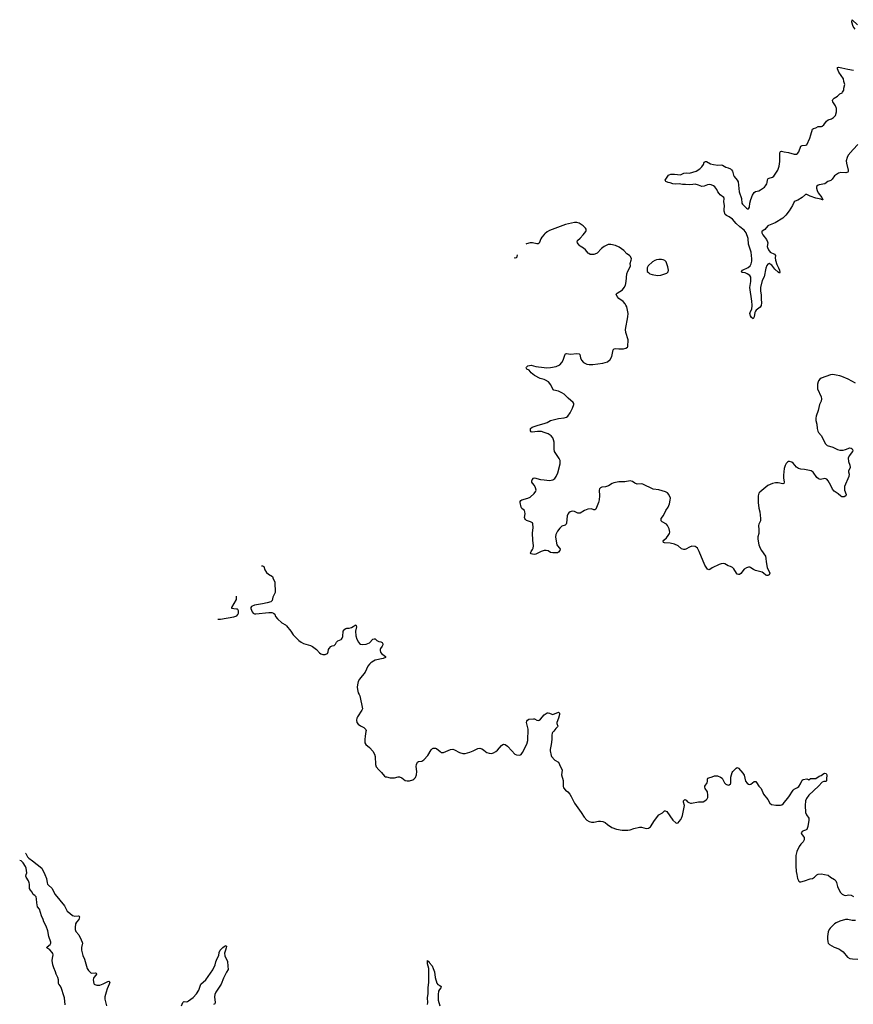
# Model space of a CAD drawing. Header units: inches. Extents: x 1933542 to 2138349, y 524876 to 666658.
# Tile 27 of 81: x 1980783 to 1995429, y 607719 to 625011. Entities that reach past the tile are written whole.
import ezdxf

# ---------------------------------------------------------------- set-up
doc = ezdxf.new("R2010")
doc.units = ezdxf.units.IN
doc.header["$MEASUREMENT"] = 0
for name, color, linetype in [('B9680', 7, 'Continuous'), ('B9681', 7, 'Continuous'), ('B9682', 7, 'Continuous'), ('B9690', 7, 'Continuous'), ('B9691', 7, 'Continuous'), ('B9692', 7, 'Continuous')]:
    doc.layers.add(name, color=color, linetype=linetype)

msp = doc.modelspace()

# ---------------------------------------------------------------- linework, layer by layer
at = {"layer": 'B9680', "color": 6, "elevation": 300}
for points in [[(1981580, 607710), (1981569, 607830), (1981560, 607870), (1981519, 607999), (1981500, 608040), (1981471, 608070), (1981464, 608084), (1981463, 608150), (1981452, 608192), (1981424, 608250), (1981413, 608290), (1981382, 608362), (1981367, 608410), (1981355, 608490), (1981358, 608530), (1981372, 608590), (1981366, 608610), (1981355, 608630), (1981314, 608674), (1981257, 608710), (1981264, 608730), (1981319, 608770), (1981330, 608790), (1981327, 608810), (1981293, 608910), (1981278, 609010), (1981250, 609090), (1981205, 609165), (1981195, 609210), (1981167, 609270), (1981129, 609390), (1981093, 609433), (1981082, 609502), (1981079, 609570), (1981070, 609606), (1981050, 609630), (1981018, 609650), (1981000, 609690), (1980970, 609725), (1980957, 609750), (1980955, 609830), (1980951, 609850), (1980936, 609890), (1980895, 609950), (1980891, 609970), (1980899, 610000)], [(1981224, 610000), (1981256, 609930), (1981266, 609850), (1981274, 609830), (1981290, 609809), (1981350, 609760), (1981406, 609646), (1981570, 609450), (1981616, 609356), (1981662, 609322), (1981710, 609279), (1981750, 609269), (1981816, 609270), (1981826, 609266), (1981834, 609254), (1981820, 609210), (1981781, 609159), (1981765, 609130), (1981755, 609070), (1981755, 609030), (1981770, 608998), (1981821, 608941), (1981861, 608850), (1981883, 608810), (1981886, 608790), (1981866, 608714), (1981867, 608670), (1981894, 608574), (1981919, 608510), (1981969, 608350), (1981990, 608310), (1982030, 608273), (1982050, 608268), (1982109, 608269), (1982125, 608265), (1982130, 608257), (1982132, 608250), (1982123, 608230), (1982088, 608190), (1982078, 608170), (1982074, 608150), (1982086, 608086), (1982093, 608073), (1982104, 608064), (1982138, 608058), (1982190, 608058), (1982250, 608081), (1982330, 608121), (1982350, 608123), (1982364, 608110), (1982356, 608070), (1982317, 607990), (1982304, 607930), (1982277, 607850), (1982278, 607810), (1982307, 607690)], [(1983626, 607690), (1983650, 607750), (1983659, 607761), (1983670, 607768), (1983710, 607764), (1983730, 607768), (1983750, 607779), (1983830, 607836), (1983890, 607904), (1983928, 607970), (1983967, 608073), (1984051, 608149), (1984178, 608322), (1984218, 608410), (1984230, 608463), (1984250, 608522), (1984281, 608579), (1984290, 608630), (1984307, 608670), (1984350, 608718), (1984390, 608748), (1984411, 608750), (1984415, 608735), (1984413, 608713), (1984396, 608670), (1984384, 608616), (1984386, 608570), (1984392, 608550), (1984418, 608510), (1984432, 608470), (1984437, 608390), (1984448, 608330), (1984417, 608283), (1984362, 608178), (1984320, 608070), (1984229, 607930), (1984210, 607890), (1984203, 607850), (1984216, 607750), (1984210, 607730), (1984190, 607717)], [(1987946, 607714), (1987952, 607748), (1987950, 607830), (1987960, 607910), (1987960, 608010), (1987974, 608110), (1987969, 608349), (1987950, 608430), (1987947, 608470), (1987950, 608491), (1987957, 608477), (1987970, 608471), (1987976, 608456), (1988030, 608395), (1988050, 608350), (1988072, 608290), (1988084, 608190), (1988111, 608091), (1988130, 608067), (1988163, 608050), (1988189, 608030), (1988183, 608010), (1988158, 607982), (1988143, 607950), (1988133, 607890), (1988133, 607850), (1988138, 607790), (1988163, 607690)]]:
    msp.add_lwpolyline(points, dxfattribs=at)
at = {"layer": 'B9681', "color": 6}
for points, elevation in [([(1990000, 618689), (1989930, 618712), (1989830, 618763), (1989770, 618811), (1989734, 618854), (1989693, 618873), (1989684, 618896), (1989690, 618910), (1989711, 618929), (1989770, 618945), (1989850, 618918), (1990000, 618901)], 400), ([(1990000, 617761), (1989950, 617777), (1989881, 617779), (1989784, 617764), (1989769, 617770), (1989756, 617790), (1989755, 617830), (1989786, 617854), (1989890, 617892), (1990000, 617921)], 400), ([(1990000, 615687), (1989947, 615673), (1989850, 615625), (1989830, 615620), (1989790, 615624), (1989772, 615632), (1989759, 615650), (1989768, 615670), (1989794, 615706), (1989803, 615730), (1989810, 615770), (1989796, 615870), (1989792, 615992), (1989802, 616090), (1989797, 616157), (1989792, 616172), (1989782, 616182), (1989755, 616195), (1989690, 616216), (1989670, 616234), (1989660, 616250), (1989652, 616270), (1989662, 616330), (1989658, 616370), (1989650, 616390), (1989607, 616427), (1989591, 616451), (1989573, 616530), (1989574, 616550), (1989590, 616568), (1989604, 616576), (1989710, 616606), (1989750, 616626), (1989820, 616690), (1989851, 616729), (1989855, 616750), (1989846, 616790), (1989825, 616830), (1989791, 616870), (1989781, 616890), (1989780, 616910), (1989787, 616930), (1989810, 616960), (1989830, 616964), (1989936, 616936), (1990000, 616929)], 400), ([(1985034, 615420), (1985050, 615422), (1985070, 615407), (1985087, 615350), (1985121, 615301), (1985152, 615272), (1985224, 615230), (1985234, 615190), (1985260, 615150), (1985266, 615130), (1985269, 614950), (1985230, 614870), (1985217, 614810), (1985194, 614790), (1985132, 614768), (1985050, 614750), (1984910, 614727), (1984853, 614707), (1984843, 614690), (1984845, 614670), (1984869, 614609), (1984886, 614586), (1984910, 614579), (1984930, 614579), (1985159, 614599), (1985210, 614597), (1985242, 614590), (1985263, 614570), (1985277, 614530), (1985310, 614488), (1985390, 614418), (1985450, 614381), (1985470, 614364), (1985546, 614270), (1985590, 614205), (1985689, 614109), (1985730, 614079), (1985770, 614058), (1985890, 614020), (1985930, 614001), (1985995, 613950), (1986050, 613890), (1986074, 613874), (1986110, 613860), (1986150, 613861), (1986190, 613882), (1986203, 613910), (1986211, 613950), (1986222, 613970), (1986250, 614003), (1986270, 614013), (1986310, 614021), (1986330, 614042), (1986350, 614080), (1986370, 614102), (1986430, 614124), (1986437, 614130), (1986451, 614150), (1986461, 614179), (1986468, 614270), (1986498, 614310), (1986510, 614320), (1986530, 614327), (1986570, 614326), (1986610, 614336), (1986690, 614383), (1986697, 614370), (1986698, 614350), (1986684, 614270), (1986689, 614190), (1986709, 614129), (1986736, 614076), (1986754, 614054), (1986770, 614044), (1986810, 614036), (1986870, 614042), (1986930, 614070), (1986990, 614129), (1987010, 614140), (1987030, 614138), (1987058, 614110), (1987090, 614092), (1987130, 614087), (1987150, 614073), (1987161, 614050), (1987164, 614030), (1987154, 614010), (1987120, 613970), (1987114, 613950), (1987114, 613930), (1987123, 613903), (1987140, 613880), (1987210, 613830), (1987208, 613810), (1987167, 613793), (1987030, 613763), (1986970, 613730), (1986950, 613713), (1986926, 613690), (1986902, 613658), (1986854, 613550), (1986755, 613430), (1986730, 613389), (1986715, 613330), (1986713, 613290), (1986717, 613250), (1986731, 613190), (1986750, 613159), (1986757, 613137), (1986804, 612910), (1986796, 612884), (1986715, 612770), (1986707, 612747), (1986702, 612710), (1986709, 612670), (1986730, 612640), (1986770, 612610), (1986830, 612578), (1986864, 612544), (1986868, 612530), (1986867, 612510), (1986850, 612430), (1986844, 612370), (1986849, 612309), (1986864, 612284), (1986928, 612230), (1986990, 612162), (1987019, 612110), (1987030, 612070), (1987035, 611930), (1987048, 611890), (1987094, 611834), (1987141, 611790), (1987190, 611724), (1987210, 611714), (1987230, 611714), (1987290, 611694), (1987370, 611697), (1987430, 611715), (1987454, 611714), (1987498, 611698), (1987558, 611650), (1987590, 611642), (1987634, 611646), (1987690, 611662), (1987708, 611672), (1987735, 611705), (1987754, 611750), (1987759, 611810), (1987747, 611893), (1987752, 611928), (1987770, 611971), (1987790, 611984), (1987850, 611990), (1987883, 612010), (1987951, 612089), (1988010, 612190), (1988033, 612210), (1988050, 612217), (1988090, 612218), (1988108, 612210), (1988170, 612156), (1988190, 612144), (1988210, 612139), (1988230, 612140), (1988350, 612196), (1988390, 612201), (1988423, 612190), (1988510, 612139), (1988570, 612121), (1988610, 612124), (1988690, 612148), (1988750, 612170), (1988830, 612213), (1988870, 612216), (1988904, 612204), (1988930, 612190), (1988970, 612152), (1988990, 612140), (1989030, 612127), (1989070, 612125), (1989110, 612135), (1989150, 612160), (1989177, 612183), (1989250, 612266), (1989270, 612284), (1989290, 612287), (1989310, 612281), (1989352, 612252), (1989431, 612170), (1989481, 612110), (1989510, 612099), (1989570, 612095), (1989591, 612109), (1989616, 612144), (1989691, 612289), (1989708, 612352), (1989714, 612550), (1989688, 612670), (1989692, 612690), (1989703, 612710), (1989730, 612726), (1989810, 612734), (1989830, 612731), (1989870, 612708), (1989890, 612703), (1989910, 612708), (1989935, 612725), (1989998, 612802), (1990000, 612803)], 400), ([(1984264, 614482), (1984310, 614485), (1984546, 614526), (1984597, 614543), (1984617, 614563), (1984625, 614590), (1984625, 614630), (1984617, 614650), (1984610, 614656), (1984590, 614661), (1984543, 614663), (1984509, 614670), (1984510, 614690), (1984590, 614830), (1984594, 614884)], 400), ([(1980899, 610000), (1980906, 610030), (1980904, 610070), (1980896, 610110), (1980882, 610142), (1980845, 610205), (1980810, 610240), (1980783, 610246)], 300), ([(1980885, 610371), (1980890, 610367), (1980920, 610310), (1980944, 610284), (1981010, 610240), (1981174, 610110), (1981224, 610000)], 300)]:
    msp.add_lwpolyline(points, dxfattribs=dict(at, elevation=elevation))
at = {"layer": 'B9682', "color": 6, "elevation": 400}
for points in [[(1990000, 621239), (1989959, 621190), (1989940, 621160), (1989910, 621087), (1989890, 621073), (1989870, 621073), (1989790, 621091), (1989750, 621090), (1989690, 621074), (1989675, 621066)], [(1989523, 620881), (1989510, 620827), (1989490, 620822), (1989477, 620826)]]:
    msp.add_lwpolyline(points, dxfattribs=at)
at = {"layer": 'B9690', "color": 6, "elevation": 400}
for points in [[(1994435, 610000), (1994449, 609929), (1994470, 609883), (1994490, 609871), (1994510, 609870), (1994570, 609885), (1994670, 609921), (1994710, 609930), (1994746, 609954), (1994790, 609995), (1994800, 610000)], [(1994922, 610000), (1994987, 609987), (1995029, 609949), (1995098, 609910), (1995121, 609890), (1995136, 609856), (1995151, 609790), (1995167, 609747), (1995204, 609684), (1995233, 609653), (1995270, 609633), (1995292, 609632), (1995350, 609640), (1995390, 609636), (1995430, 609615)], [(1995470, 609191), (1995410, 609193), (1995330, 609211), (1995292, 609208), (1995190, 609181), (1995130, 609151), (1995098, 609130), (1995023, 609057), (1995006, 609030), (1994989, 608991), (1994974, 608910), (1994973, 608870), (1994979, 608819), (1994990, 608790), (1995010, 608770), (1995090, 608725), (1995174, 608694), (1995212, 608672), (1995250, 608642), (1995326, 608546), (1995366, 608526), (1995417, 608517), (1995510, 608511)]]:
    msp.add_lwpolyline(points, dxfattribs=at)
at = {"layer": 'B9691', "color": 6}
for points, elevation in [([(1990000, 618901), (1990030, 618898), (1990110, 618900), (1990210, 618921), (1990270, 618952), (1990307, 618990), (1990330, 619030), (1990365, 619135), (1990375, 619145), (1990390, 619150), (1990459, 619139), (1990570, 619149), (1990610, 619145), (1990624, 619130), (1990635, 619070), (1990654, 619030), (1990691, 618991), (1990750, 618963), (1990790, 618956), (1990854, 618954), (1991030, 618976), (1991072, 618988), (1991110, 619004), (1991156, 619044), (1991184, 619096), (1991209, 619210), (1991228, 619232), (1991250, 619237), (1991310, 619230), (1991390, 619233), (1991430, 619242), (1991461, 619259), (1991470, 619270), (1991466, 619310), (1991475, 619350), (1991473, 619387), (1991435, 619515), (1991428, 619570), (1991469, 619790), (1991471, 619850), (1991463, 619910), (1991449, 619970), (1991435, 620000)], 400), ([(1993811, 620000), (1993810, 619993), (1993790, 619962), (1993724, 619910), (1993708, 619890), (1993697, 619870), (1993688, 619790), (1993670, 619755), (1993642, 619782), (1993624, 619810), (1993610, 619850), (1993615, 619870), (1993645, 619935), (1993653, 619987), (1993652, 620000)], 300), ([(1995470, 618626), (1995340, 618700), (1995230, 618747), (1995190, 618759), (1995130, 618766), (1995070, 618780), (1995026, 618774), (1994864, 618716), (1994842, 618698), (1994820, 618670), (1994809, 618650), (1994798, 618610), (1994797, 618570), (1994802, 618530), (1994863, 618390), (1994869, 618350), (1994864, 618310), (1994834, 618250), (1994814, 618150), (1994778, 618050), (1994771, 618010), (1994773, 617970), (1994791, 617910), (1994792, 617830), (1994805, 617785), (1994820, 617760), (1994867, 617707), (1994941, 617561), (1994970, 617531), (1995070, 617506), (1995150, 617462), (1995190, 617450), (1995250, 617452), (1995290, 617461), (1995370, 617489), (1995390, 617486), (1995410, 617474), (1995418, 617450), (1995413, 617430), (1995355, 617350), (1995340, 617310), (1995345, 617250), (1995367, 617190), (1995373, 617147), (1995370, 617129), (1995347, 617090), (1995346, 617070), (1995355, 617030), (1995349, 616990), (1995274, 616810), (1995275, 616750), (1995301, 616670), (1995295, 616650), (1995267, 616633), (1995250, 616630), (1995230, 616632), (1995210, 616644), (1995164, 616684), (1995090, 616731), (1995063, 616763), (1995033, 616833), (1994990, 616910), (1994962, 616942), (1994930, 616952), (1994850, 616938), (1994830, 616940), (1994810, 616952), (1994790, 616973), (1994722, 617062), (1994690, 617085), (1994570, 617112), (1994510, 617118), (1994469, 617129), (1994429, 617150), (1994370, 617225), (1994350, 617240), (1994310, 617254), (1994290, 617252), (1994270, 617240), (1994250, 617217), (1994230, 617181), (1994214, 617130), (1994200, 617010), (1994202, 616962), (1994213, 616887), (1994210, 616867), (1994190, 616859), (1994110, 616877), (1994062, 616878), (1994010, 616867), (1993930, 616832), (1993784, 616716), (1993767, 616693), (1993755, 616650), (1993758, 616530), (1993772, 616432), (1993786, 616370), (1993800, 616250), (1993796, 616210), (1993767, 616153), (1993762, 616130), (1993770, 616050), (1993770, 615990), (1993752, 615930), (1993752, 615888), (1993770, 615790), (1993791, 615730), (1993814, 615690), (1993884, 615590), (1993894, 615550), (1993898, 615490), (1993916, 615390), (1993960, 615290), (1993950, 615261), (1993930, 615250), (1993910, 615248), (1993890, 615254), (1993852, 615292), (1993830, 615306), (1993710, 615338), (1993674, 615354), (1993630, 615386), (1993610, 615394), (1993590, 615395), (1993550, 615384), (1993510, 615362), (1993450, 615284), (1993430, 615270), (1993410, 615267), (1993390, 615274), (1993374, 615290), (1993330, 615365), (1993308, 615388), (1993270, 615410), (1993230, 615421), (1993172, 615452), (1993150, 615458), (1993110, 615456), (1993070, 615442), (1992950, 615384), (1992910, 615355), (1992890, 615347), (1992870, 615363), (1992818, 615430), (1992722, 615670), (1992690, 615730), (1992670, 615748), (1992650, 615757), (1992590, 615762), (1992550, 615747), (1992488, 615712), (1992470, 615705), (1992450, 615705), (1992410, 615720), (1992350, 615773), (1992290, 615801), (1992210, 615816), (1992110, 615823), (1992093, 615830), (1992086, 615850), (1992098, 615870), (1992146, 615914), (1992178, 615950), (1992199, 615990), (1992204, 616010), (1992194, 616070), (1992166, 616126), (1992145, 616150), (1992070, 616192), (1992054, 616210), (1992051, 616230), (1992055, 616250), (1992094, 616306), (1992134, 616390), (1992177, 616450), (1992200, 616510), (1992214, 616570), (1992216, 616610), (1992190, 616670), (1992163, 616703), (1992130, 616720), (1992010, 616754), (1991910, 616766), (1991734, 616854), (1991710, 616861), (1991630, 616856), (1991590, 616873), (1991550, 616901), (1991510, 616912), (1991417, 616897), (1991310, 616895), (1991223, 616877), (1991193, 616867), (1991130, 616824), (1991073, 616807), (1991010, 616799), (1990987, 616790), (1990969, 616771), (1990963, 616750), (1990969, 616650), (1990964, 616576), (1990955, 616530), (1990904, 616416), (1990890, 616400), (1990870, 616403), (1990830, 616418), (1990767, 616413), (1990708, 616392), (1990630, 616344), (1990590, 616345), (1990530, 616371), (1990490, 616379), (1990453, 616367), (1990430, 616351), (1990413, 616327), (1990403, 616297), (1990391, 616170), (1990385, 616150), (1990369, 616131), (1990310, 616114), (1990270, 616082), (1990230, 616030), (1990204, 615970), (1990199, 615930), (1990200, 615890), (1990221, 615790), (1990230, 615770), (1990268, 615730), (1990278, 615710), (1990275, 615690), (1990250, 615658), (1990230, 615647), (1990150, 615645), (1990110, 615654), (1990065, 615685), (1990031, 615691), (1990010, 615690), (1990000, 615687)], 400), ([(1990000, 617921), (1990050, 617935), (1990111, 617969), (1990250, 618009), (1990350, 618020), (1990390, 618031), (1990412, 618048), (1990455, 618105), (1990497, 618190), (1990518, 618250), (1990517, 618270), (1990506, 618290), (1990422, 618362), (1990350, 618435), (1990310, 618460), (1990250, 618487), (1990170, 618502), (1990153, 618513), (1990117, 618597), (1990072, 618652), (1990022, 618682), (1990000, 618689)], 400), ([(1990000, 616929), (1990090, 616918), (1990150, 616931), (1990184, 616956), (1990210, 616990), (1990237, 617050), (1990276, 617210), (1990279, 617250), (1990277, 617270), (1990264, 617304), (1990190, 617407), (1990179, 617430), (1990172, 617470), (1990171, 617590), (1990164, 617630), (1990147, 617670), (1990123, 617703), (1990070, 617739), (1990000, 617761)], 400), ([(1990000, 612803), (1990050, 612838), (1990070, 612839), (1990090, 612834), (1990130, 612813), (1990150, 612810), (1990250, 612847), (1990267, 612830), (1990268, 612808), (1990250, 612743), (1990218, 612670), (1990218, 612650), (1990235, 612605), (1990231, 612590), (1990200, 612560), (1990170, 612516), (1990146, 612494), (1990140, 612480), (1990133, 612447), (1990130, 612370), (1990120, 612280), (1990105, 612195), (1990105, 612170), (1990121, 612090), (1990129, 612069), (1990186, 612006), (1990250, 611969), (1990284, 611890), (1990310, 611850), (1990315, 611830), (1990305, 611750), (1990334, 611650), (1990330, 611550), (1990338, 611518), (1990370, 611479), (1990411, 611450), (1990450, 611410), (1990474, 611370), (1990530, 611250), (1990647, 611090), (1990703, 611003), (1990750, 610955), (1990790, 610927), (1990830, 610915), (1990870, 610916), (1990950, 610935), (1990990, 610935), (1991030, 610928), (1991070, 610910), (1991110, 610875), (1991187, 610827), (1991270, 610796), (1991370, 610779), (1991470, 610778), (1991510, 610784), (1991572, 610808), (1991672, 610832), (1991710, 610829), (1991790, 610808), (1991830, 610810), (1991864, 610836), (1991934, 610946), (1992010, 611045), (1992079, 611081), (1992110, 611114), (1992124, 611116), (1992150, 611104), (1992256, 610950), (1992310, 610904), (1992330, 610902), (1992350, 610908), (1992372, 610928), (1992398, 610962), (1992413, 610990), (1992430, 611036), (1992464, 611210), (1992447, 611270), (1992445, 611290), (1992462, 611310), (1992470, 611313), (1992490, 611306), (1992516, 611276), (1992541, 611261), (1992570, 611250), (1992589, 611249), (1992710, 611275), (1992790, 611275), (1992820, 611290), (1992850, 611313), (1992864, 611330), (1992871, 611350), (1992873, 611390), (1992865, 611450), (1992826, 611510), (1992819, 611530), (1992823, 611550), (1992862, 611610), (1992869, 611630), (1992868, 611670), (1992875, 611690), (1992890, 611699), (1992950, 611714), (1992990, 611730), (1993010, 611734), (1993043, 611730), (1993097, 611710), (1993126, 611690), (1993168, 611608), (1993190, 611584), (1993230, 611570), (1993245, 611575), (1993269, 611590), (1993276, 611604), (1993277, 611710), (1993301, 611790), (1993314, 611810), (1993370, 611867), (1993390, 611875), (1993410, 611868), (1993490, 611780), (1993510, 611743), (1993536, 611636), (1993563, 611603), (1993586, 611586), (1993610, 611577), (1993630, 611583), (1993690, 611633), (1993715, 611630), (1993730, 611617), (1993768, 611548), (1993810, 611510), (1993853, 611410), (1993930, 611314), (1993960, 611250), (1993990, 611230), (1994070, 611216), (1994150, 611217), (1994175, 611225), (1994199, 611241), (1994295, 611365), (1994370, 611480), (1994390, 611498), (1994451, 611529), (1994473, 611547), (1994501, 611590), (1994530, 611655), (1994550, 611667), (1994610, 611680), (1994650, 611664), (1994676, 611684), (1994690, 611687), (1994750, 611682), (1994770, 611686), (1994830, 611726), (1994865, 611735), (1994910, 611771), (1994930, 611776), (1994950, 611771), (1994963, 611750), (1994966, 611730), (1994956, 611690), (1994958, 611650), (1994950, 611630), (1994910, 611634), (1994880, 611620), (1994820, 611550), (1994650, 611390), (1994607, 611333), (1994591, 611290), (1994582, 611210), (1994588, 611090), (1994606, 611046), (1994645, 610990), (1994650, 610970), (1994649, 610950), (1994630, 610842), (1994611, 610790), (1994590, 610778), (1994553, 610767), (1994530, 610755), (1994512, 610730), (1994519, 610710), (1994550, 610673), (1994563, 610650), (1994568, 610610), (1994550, 610570), (1994508, 610530), (1994477, 610490), (1994438, 610402), (1994419, 610330), (1994418, 610150), (1994426, 610050), (1994435, 610000)], 400), ([(1994800, 610000), (1994813, 610007), (1994870, 610010), (1994922, 610000)], 400)]:
    msp.add_lwpolyline(points, dxfattribs=dict(at, elevation=elevation))
at = {"layer": 'B9692', "color": 6}
for points, elevation in [([(1995463, 624843), (1995429, 624890), (1995405, 624970), (1995410, 625011), (1995502, 624922)], 300), ([(1993652, 620000), (1993648, 620068), (1993612, 620310), (1993629, 620410), (1993627, 620487), (1993610, 620516), (1993564, 620550), (1993530, 620563), (1993472, 620572), (1993465, 620585), (1993484, 620610), (1993580, 620660), (1993615, 620685), (1993635, 620725), (1993646, 620770), (1993648, 620810), (1993632, 620930), (1993590, 621070), (1993581, 621170), (1993544, 621270), (1993514, 621314), (1993434, 621370), (1993370, 621430), (1993305, 621505), (1993247, 621547), (1993201, 621570), (1993180, 621590), (1993161, 621650), (1993159, 621670), (1993168, 621750), (1993157, 621810), (1993162, 621870), (1993155, 621890), (1993090, 621937), (1993070, 621958), (1993050, 621990), (1993033, 622030), (1992994, 622074), (1992970, 622095), (1992933, 622113), (1992910, 622116), (1992870, 622112), (1992810, 622086), (1992770, 622080), (1992710, 622104), (1992650, 622120), (1992610, 622119), (1992550, 622109), (1992479, 622119), (1992430, 622118), (1992370, 622126), (1992310, 622120), (1992256, 622130), (1992210, 622146), (1992175, 622150), (1992134, 622170), (1992122, 622190), (1992144, 622230), (1992182, 622278), (1992194, 622286), (1992224, 622296), (1992290, 622297), (1992390, 622285), (1992450, 622318), (1992490, 622323), (1992550, 622313), (1992670, 622352), (1992730, 622390), (1992770, 622425), (1992797, 622470), (1992810, 622511), (1992830, 622522), (1992850, 622519), (1992922, 622482), (1992970, 622467), (1993050, 622457), (1993110, 622462), (1993130, 622458), (1993190, 622419), (1993230, 622408), (1993270, 622390), (1993290, 622374), (1993306, 622350), (1993322, 622282), (1993334, 622254), (1993389, 622190), (1993404, 622164), (1993424, 621990), (1993462, 621870), (1993472, 621790), (1993484, 621770), (1993550, 621700), (1993570, 621689), (1993590, 621690), (1993603, 621717), (1993613, 621790), (1993629, 621850), (1993660, 621930), (1993685, 621975), (1993710, 621995), (1993770, 622007), (1993800, 622020), (1993867, 622070), (1993887, 622090), (1993911, 622130), (1993917, 622150), (1993919, 622190), (1993927, 622213), (1993951, 622229), (1994010, 622247), (1994030, 622260), (1994101, 622370), (1994124, 622436), (1994139, 622521), (1994141, 622570), (1994136, 622650), (1994138, 622670), (1994150, 622696), (1994170, 622700), (1994212, 622688), (1994290, 622680), (1994390, 622650), (1994410, 622647), (1994433, 622650), (1994450, 622661), (1994472, 622688), (1994510, 622791), (1994530, 622803), (1994590, 622805), (1994610, 622813), (1994668, 622930), (1994680, 622990), (1994713, 623090), (1994730, 623101), (1994770, 623112), (1994810, 623132), (1994870, 623137), (1994879, 623141), (1994910, 623166), (1994956, 623230), (1994989, 623251), (1995045, 623270), (1995080, 623290), (1995114, 623330), (1995136, 623390), (1995136, 623450), (1995118, 623498), (1995068, 623570), (1995062, 623590), (1995067, 623610), (1995090, 623630), (1995150, 623670), (1995190, 623706), (1995233, 623727), (1995242, 623738), (1995260, 623770), (1995264, 623810), (1995283, 623870), (1995263, 623923), (1995255, 623970), (1995174, 624090), (1995149, 624150), (1995150, 624170), (1995170, 624174), (1995230, 624167), (1995330, 624141), (1995430, 624122)], 300), ([(1995510, 622816), (1995426, 622730), (1995341, 622630), (1995320, 622590), (1995306, 622530), (1995308, 622490), (1995336, 622370), (1995336, 622344), (1995330, 622330), (1995298, 622322), (1995210, 622327), (1995170, 622315), (1995100, 622270), (1995059, 622210), (1995032, 622188), (1994983, 622170), (1994930, 622128), (1994828, 622112), (1994810, 622105), (1994791, 622089), (1994782, 622070), (1994780, 622050), (1994792, 622010), (1994813, 621970), (1994875, 621890), (1994892, 621848), (1994890, 621845), (1994870, 621850), (1994858, 621858), (1994770, 621877), (1994670, 621913), (1994610, 621942), (1994590, 621941), (1994530, 621886), (1994457, 621843), (1994410, 621826), (1994390, 621814), (1994361, 621750), (1994305, 621655), (1994243, 621577), (1994190, 621524), (1994056, 621444), (1993941, 621399), (1993928, 621390), (1993873, 621327), (1993830, 621299), (1993823, 621290), (1993823, 621270), (1993837, 621230), (1993904, 621150), (1993924, 621110), (1993928, 621090), (1993918, 621030), (1993921, 621010), (1993939, 620970), (1993970, 620930), (1994047, 620890), (1994062, 620870), (1994055, 620830), (1994061, 620790), (1994085, 620710), (1994116, 620650), (1994131, 620610), (1994140, 620570), (1994130, 620562), (1994110, 620578), (1994050, 620632), (1993998, 620698), (1993970, 620720), (1993950, 620726), (1993930, 620719), (1993908, 620692), (1993890, 620647), (1993863, 620497), (1993826, 620430), (1993798, 620310), (1993798, 620250), (1993811, 620170), (1993809, 620110), (1993814, 620030), (1993811, 620000)], 300), ([(1991435, 620000), (1991423, 620023), (1991384, 620064), (1991310, 620116), (1991283, 620150), (1991264, 620190), (1991278, 620210), (1991325, 620235), (1991371, 620269), (1991405, 620310), (1991426, 620350), (1991440, 620410), (1991452, 620550), (1991468, 620592), (1991511, 620670), (1991516, 620690), (1991507, 620730), (1991527, 620790), (1991530, 620810), (1991514, 620850), (1991496, 620870), (1991450, 620898), (1991395, 620955), (1991314, 621014), (1991250, 621047), (1991170, 621064), (1991120, 621060), (1991050, 621028), (1991003, 620990), (1990927, 620913), (1990890, 620892), (1990870, 620886), (1990830, 620885), (1990808, 620888), (1990782, 620902), (1990770, 620911), (1990726, 620970), (1990690, 621001), (1990630, 621035), (1990610, 621053), (1990584, 621090), (1990579, 621110), (1990582, 621130), (1990630, 621173), (1990684, 621230), (1990730, 621290), (1990738, 621310), (1990735, 621330), (1990722, 621350), (1990681, 621390), (1990610, 621437), (1990570, 621451), (1990530, 621451), (1990370, 621412), (1990090, 621308), (1990050, 621285), (1990009, 621250), (1990000, 621239)], 400)]:
    msp.add_lwpolyline(points, dxfattribs=dict(at, elevation=elevation))
at = {"layer": 'B9692', "color": 6, "elevation": 400}
msp.add_lwpolyline([(1992010, 620799), (1991970, 620794), (1991939, 620781), (1991903, 620757), (1991827, 620690), (1991805, 620650), (1991805, 620605), (1991810, 620590), (1991829, 620570), (1991856, 620550), (1991893, 620533), (1991990, 620517), (1992050, 620526), (1992150, 620562), (1992177, 620583), (1992182, 620610), (1992168, 620670), (1992139, 620759), (1992132, 620772), (1992120, 620780), (1992091, 620791), (1992057, 620797)], close=True, dxfattribs=at)

doc.saveas('drawing.dxf')
